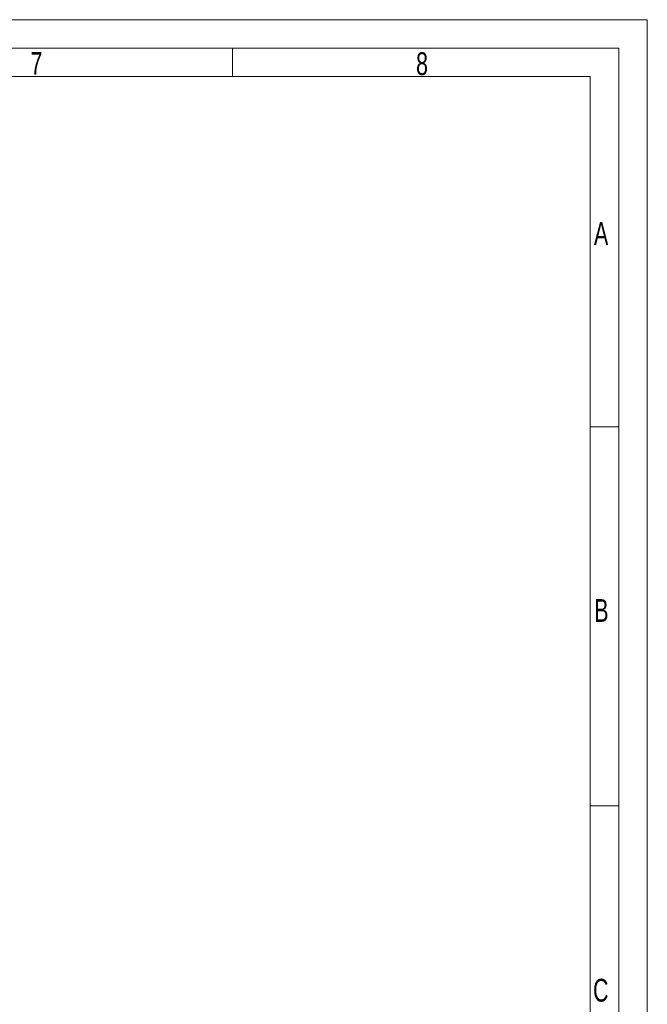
# Model space of a CAD drawing. Header units: millimetres. Extents: x 36 to 589, y 6 to 414.
# Tile 29 of 29: x 478 to 589, y 242 to 414. Entities that reach past the tile are written whole.
import ezdxf

# ---------------------------------------------------------------- set-up
doc = ezdxf.new("R2010")
doc.units = ezdxf.units.MM
doc.styles.add('SLDTEXTSTYLE0', font='TXT', dxfattribs={"width": 0.7})

msp = doc.modelspace()

# ---------------------------------------------------------------- linework, layer by layer
at = {"color": 7, "linetype": 'Continuous', "lineweight": 15}
for p, q in [((36.5, 414.5), (588.5, 414.5)), ((588.5, 414.5), (588.5, 5.5))]:
    msp.add_line(p, q, dxfattribs=at)
at = {"color": 1, "linetype": 'Continuous', "lineweight": 0}
for p, q in [((41.5, 409.5), (583.5, 409.5)), ((515.75, 409.5), (515.75, 404.5)), ((583.5, 409.5), (583.5, 10.5)), ((46.5, 404.5), (578.5, 404.5)), ((578.5, 404.50001), (578.5, 10.50001)), ((583.48311, 343), (578.5, 343)), ((583.48311, 276.5), (578.5, 276.5))]:
    msp.add_line(p, q, dxfattribs=at)

# ---------------------------------------------------------------- texts
at = {"color": 1, "linetype": 'Continuous', "lineweight": 0, "char_height": 4, "attachment_point": 1, "style": 'SLDTEXTSTYLE0'}
for s, insert in [('7', (480.30503, 408.82018)), ('8', (547.95214, 408.78125)), ('A', (579.14568, 378.96072)), ('B', (579.20687, 312.78679)), ('C', (578.98895, 246.12452))]:
    msp.add_mtext(s, dxfattribs=dict(at, insert=insert))

doc.saveas('drawing.dxf')
